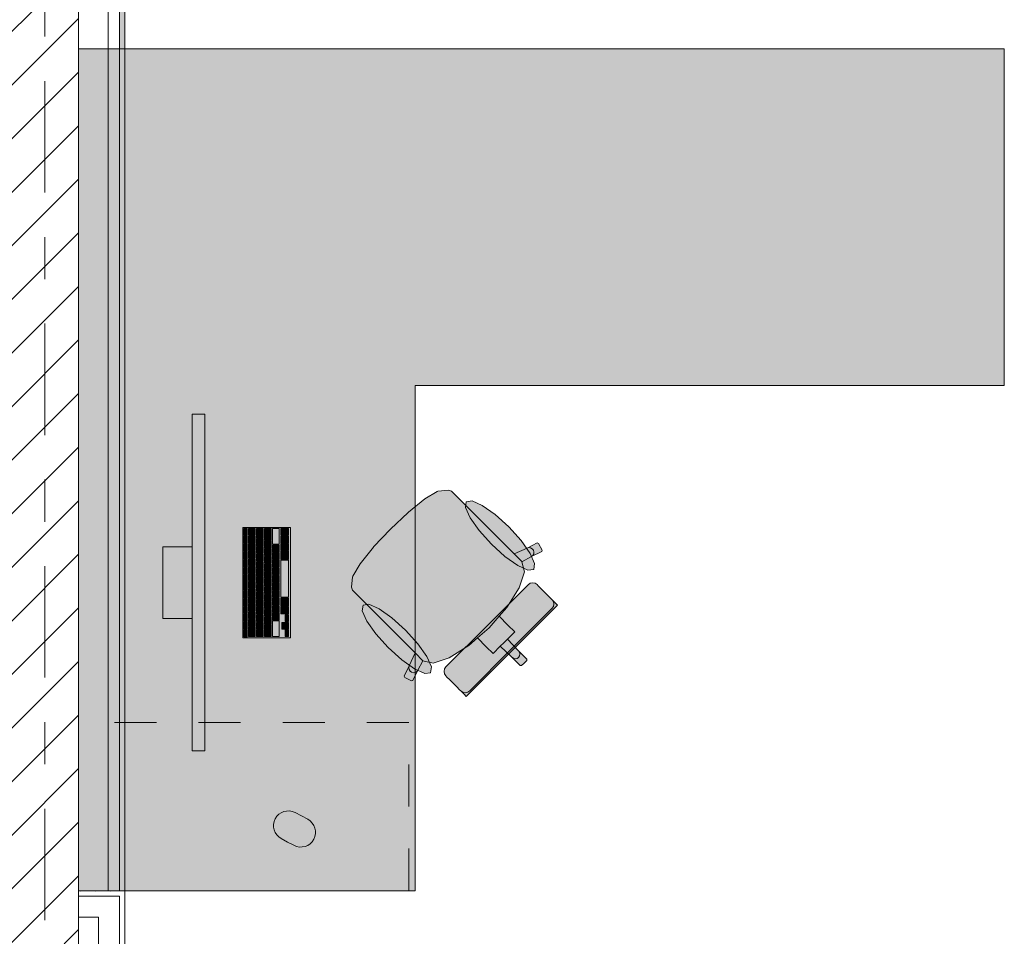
# Model space of a CAD drawing. Header units: metres. Extents: x -3.6 to 85.2, y -11 to 16.8.
# Tile 165 of 256: x 18.5 to 20.8, y 0.9 to 3.1. Entities that reach past the tile are written whole.
import ezdxf

# ---------------------------------------------------------------- set-up
doc = ezdxf.new("R2010")
doc.units = ezdxf.units.M
doc.header["$MEASUREMENT"] = 0
for name, pattern in [('Strichlinie doppelt', [0.546806, 0.264583, -0.105833, 0.070556, -0.105833]), ('Strichlinie eng', [0.115, 0.075, -0.04]), ('Wipeout_Contour', [1, 0, -1])]:
    doc.linetypes.add(name, pattern=pattern)
for name, color, linetype in [('451 - Universal.Achsen Raster', 7, 'Continuous'), ('605 - Struktur.Wand Innen', 7, 'Continuous'), ('701 - Einrichtung.Möbel', 7, 'Continuous'), ('Neubau_606 - Struktur.Wand Innen Ausbau', 7, 'Continuous'), ('Neubau_653 - Abdeckung.TB Verkofferung', 7, 'Continuous')]:
    doc.layers.add(name, color=color, linetype=linetype)
pattern_1 = [(45, (0, 0), (-0.01767767, 0.01767767), [0, -0.025])]

msp = doc.modelspace()

# ---------------------------------------------------------------- hatches: boundary and pattern name
at = {"layer": '701 - Einrichtung.Möbel', "linetype": 'Continuous', "lineweight": 0, "true_color": 0x3a3a3a}
for points in [[(18.61, 3.01), (18.61, 1.01), (19.41, 1.01), (19.41, 2.21), (20.81, 2.21), (20.81, 3.01)], [(18.9099, 2.1421), (18.8799, 2.1421), (18.8799, 1.3421), (18.9099, 1.3421)], [(19.5323, 1.923), (19.5128, 1.9425), (19.4961, 1.9592), (19.4891, 1.9615), (19.4639, 1.9592), (19.4624, 1.9586), (19.433, 1.9407), (19.3939, 1.9093), (19.3933, 1.9088), (19.3509, 1.8691), (19.6691, 1.5509), (19.6753, 1.5571), (19.6752, 1.5602), (19.6553, 1.5801), (19.6294, 1.608), (19.6465, 1.6251), (19.6304, 1.6412), (19.6095, 1.6621), (19.6274, 1.6826), (19.657, 1.7294), (19.6697, 1.7677), (19.6636, 1.7916), (19.6863, 1.8039), (19.7107, 1.8159), (19.7116, 1.8189), (19.7031, 1.835), (19.7001, 1.8361), (19.6758, 1.824), (19.6451, 1.8102)], [(19.6322, 1.8744), (19.5999, 1.9036), (19.5694, 1.9251), (19.5452, 1.9359), (19.5312, 1.9341), (19.5294, 1.9201), (19.5402, 1.8959), (19.5617, 1.8654), (19.5909, 1.8331), (19.6233, 1.8039), (19.6538, 1.7823), (19.6779, 1.7716), (19.692, 1.7733), (19.6937, 1.7874), (19.683, 1.8115), (19.6614, 1.842)], [(19.1139, 1.8731), (18.9999, 1.8731), (18.9999, 1.6111), (19.1139, 1.6111)], [(19.0109, 1.8621), (19.0109, 1.8704), (19.0107, 1.8706), (19.0031, 1.8706), (19.0029, 1.8704), (19.0029, 1.8538), (19.0031, 1.8536), (19.0107, 1.8536), (19.0109, 1.8538)], [(19.0109, 1.8436), (19.0109, 1.8519), (19.0107, 1.8521), (19.0031, 1.8521), (19.0029, 1.8519), (19.0029, 1.8353), (19.0031, 1.8351), (19.0107, 1.8351), (19.0109, 1.8353)], [(19.0299, 1.8626), (19.0299, 1.8704), (19.0297, 1.8706), (19.0141, 1.8706), (19.0139, 1.8704), (19.0139, 1.8548), (19.0141, 1.8546), (19.0297, 1.8546), (19.0299, 1.8548)], [(19.0299, 1.8446), (19.0299, 1.8524), (19.0297, 1.8526), (19.0141, 1.8526), (19.0139, 1.8524), (19.0139, 1.8368), (19.0141, 1.8366), (19.0297, 1.8366), (19.0299, 1.8368)], [(19.0489, 1.8591), (19.0489, 1.8704), (19.0487, 1.8706), (19.0331, 1.8706), (19.0329, 1.8704), (19.0329, 1.8478), (19.0331, 1.8476), (19.0487, 1.8476), (19.0489, 1.8478)], [(19.0679, 1.8564), (19.0679, 1.8704), (19.0677, 1.8706), (19.0521, 1.8706), (19.0519, 1.8704), (19.0519, 1.8423), (19.0521, 1.8421), (19.0677, 1.8421), (19.0679, 1.8423)], [(19.0869, 1.8519), (19.0869, 1.8704), (19.0867, 1.8706), (19.0711, 1.8706), (19.0709, 1.8704), (19.0709, 1.8333), (19.0711, 1.8331), (19.0867, 1.8331), (19.0869, 1.8333)], [(19.1089, 1.8626), (19.1089, 1.8704), (19.1087, 1.8706), (19.0911, 1.8706), (19.0909, 1.8704), (19.0909, 1.8548), (19.0911, 1.8546), (19.1087, 1.8546), (19.1089, 1.8548)], [(19.1089, 1.8446), (19.1089, 1.8524), (19.1087, 1.8526), (19.0911, 1.8526), (19.0909, 1.8524), (19.0909, 1.8368), (19.0911, 1.8366), (19.1087, 1.8366), (19.1089, 1.8368)], [(19.297, 1.6877), (19.4097, 1.5749), (19.3959, 1.5442), (19.3839, 1.5199), (19.3849, 1.5168), (19.401, 1.5084), (19.404, 1.5093), (19.4161, 1.5336), (19.4284, 1.5564), (19.4523, 1.5503), (19.4906, 1.5629), (19.5374, 1.5925), (19.5579, 1.6105), (19.5787, 1.5896), (19.5949, 1.5735), (19.612, 1.5906), (19.6398, 1.5646), (19.6597, 1.5447), (19.6629, 1.5447), (19.6691, 1.5509), (19.3509, 1.8691), (19.3111, 1.8267), (19.3107, 1.8261), (19.2792, 1.7869), (19.2614, 1.7576), (19.2608, 1.756), (19.2584, 1.7309), (19.2608, 1.7239), (19.2775, 1.7071)], [(18.8799, 1.6571), (18.8799, 1.8271), (18.8099, 1.8271), (18.8099, 1.6571)], [(19.0109, 1.8251), (19.0109, 1.8334), (19.0107, 1.8336), (19.0031, 1.8336), (19.0029, 1.8334), (19.0029, 1.8168), (19.0031, 1.8166), (19.0107, 1.8166), (19.0109, 1.8168)], [(19.0299, 1.8266), (19.0299, 1.8344), (19.0297, 1.8346), (19.0141, 1.8346), (19.0139, 1.8344), (19.0139, 1.8188), (19.0141, 1.8186), (19.0297, 1.8186), (19.0299, 1.8188)], [(19.0489, 1.8376), (19.0489, 1.8454), (19.0487, 1.8456), (19.0331, 1.8456), (19.0329, 1.8454), (19.0329, 1.8298), (19.0331, 1.8296), (19.0487, 1.8296), (19.0489, 1.8298)], [(19.0489, 1.8196), (19.0489, 1.8274), (19.0487, 1.8276), (19.0331, 1.8276), (19.0329, 1.8274), (19.0329, 1.8118), (19.0331, 1.8116), (19.0487, 1.8116), (19.0489, 1.8118)], [(19.0679, 1.8321), (19.0679, 1.8399), (19.0677, 1.8401), (19.0521, 1.8401), (19.0519, 1.8399), (19.0519, 1.8243), (19.0521, 1.8241), (19.0677, 1.8241), (19.0679, 1.8243)], [(19.0869, 1.8231), (19.0869, 1.8309), (19.0867, 1.8311), (19.0711, 1.8311), (19.0709, 1.8309), (19.0709, 1.8153), (19.0711, 1.8151), (19.0867, 1.8151), (19.0869, 1.8153)], [(19.1089, 1.8266), (19.1089, 1.8344), (19.1087, 1.8346), (19.0911, 1.8346), (19.0909, 1.8344), (19.0909, 1.8188), (19.0911, 1.8186), (19.1087, 1.8186), (19.1089, 1.8188)], [(19.0109, 1.8066), (19.0109, 1.8149), (19.0107, 1.8151), (19.0031, 1.8151), (19.0029, 1.8149), (19.0029, 1.7983), (19.0031, 1.7981), (19.0107, 1.7981), (19.0109, 1.7983)], [(19.0299, 1.8086), (19.0299, 1.8164), (19.0297, 1.8166), (19.0141, 1.8166), (19.0139, 1.8164), (19.0139, 1.8008), (19.0141, 1.8006), (19.0297, 1.8006), (19.0299, 1.8008)], [(19.0489, 1.8016), (19.0489, 1.8094), (19.0487, 1.8096), (19.0331, 1.8096), (19.0329, 1.8094), (19.0329, 1.7938), (19.0331, 1.7936), (19.0487, 1.7936), (19.0489, 1.7938)], [(19.0679, 1.8141), (19.0679, 1.8219), (19.0677, 1.8221), (19.0521, 1.8221), (19.0519, 1.8219), (19.0519, 1.8063), (19.0521, 1.8061), (19.0677, 1.8061), (19.0679, 1.8063)], [(19.0679, 1.7961), (19.0679, 1.8039), (19.0677, 1.8041), (19.0521, 1.8041), (19.0519, 1.8039), (19.0519, 1.7883), (19.0521, 1.7881), (19.0677, 1.7881), (19.0679, 1.7883)], [(19.0869, 1.8051), (19.0869, 1.8129), (19.0867, 1.8131), (19.0711, 1.8131), (19.0709, 1.8129), (19.0709, 1.7973), (19.0711, 1.7971), (19.0867, 1.7971), (19.0869, 1.7973)], [(19.1089, 1.8069), (19.1089, 1.8164), (19.1087, 1.8166), (19.0911, 1.8166), (19.0909, 1.8164), (19.0909, 1.7973), (19.0911, 1.7971), (19.1087, 1.7971), (19.1089, 1.7973)], [(19.0109, 1.7881), (19.0109, 1.7964), (19.0107, 1.7966), (19.0031, 1.7966), (19.0029, 1.7964), (19.0029, 1.7798), (19.0031, 1.7796), (19.0107, 1.7796), (19.0109, 1.7798)], [(19.0299, 1.7906), (19.0299, 1.7984), (19.0297, 1.7986), (19.0141, 1.7986), (19.0139, 1.7984), (19.0139, 1.7828), (19.0141, 1.7826), (19.0297, 1.7826), (19.0299, 1.7828)], [(19.0299, 1.7726), (19.0299, 1.7804), (19.0297, 1.7806), (19.0141, 1.7806), (19.0139, 1.7804), (19.0139, 1.7648), (19.0141, 1.7646), (19.0297, 1.7646), (19.0299, 1.7648)], [(19.0489, 1.7836), (19.0489, 1.7914), (19.0487, 1.7916), (19.0331, 1.7916), (19.0329, 1.7914), (19.0329, 1.7758), (19.0331, 1.7756), (19.0487, 1.7756), (19.0489, 1.7758)], [(19.0679, 1.7781), (19.0679, 1.7859), (19.0677, 1.7861), (19.0521, 1.7861), (19.0519, 1.7859), (19.0519, 1.7703), (19.0521, 1.7701), (19.0677, 1.7701), (19.0679, 1.7703)], [(19.0869, 1.7871), (19.0869, 1.7949), (19.0867, 1.7951), (19.0711, 1.7951), (19.0709, 1.7949), (19.0709, 1.7793), (19.0711, 1.7791), (19.0867, 1.7791), (19.0869, 1.7793)], [(19.1089, 1.7511), (19.1089, 1.7949), (19.1087, 1.7951), (19.0911, 1.7951), (19.0909, 1.7949), (19.0909, 1.7073), (19.0911, 1.7071), (19.1087, 1.7071), (19.1089, 1.7073)], [(19.0109, 1.7696), (19.0109, 1.7779), (19.0107, 1.7781), (19.0031, 1.7781), (19.0029, 1.7779), (19.0029, 1.7613), (19.0031, 1.7611), (19.0107, 1.7611), (19.0109, 1.7613)], [(19.0109, 1.7511), (19.0109, 1.7594), (19.0107, 1.7596), (19.0031, 1.7596), (19.0029, 1.7594), (19.0029, 1.7428), (19.0031, 1.7426), (19.0107, 1.7426), (19.0109, 1.7428)], [(19.0299, 1.7546), (19.0299, 1.7624), (19.0297, 1.7626), (19.0141, 1.7626), (19.0139, 1.7624), (19.0139, 1.7468), (19.0141, 1.7466), (19.0297, 1.7466), (19.0299, 1.7468)], [(19.0489, 1.7656), (19.0489, 1.7734), (19.0487, 1.7736), (19.0331, 1.7736), (19.0329, 1.7734), (19.0329, 1.7578), (19.0331, 1.7576), (19.0487, 1.7576), (19.0489, 1.7578)], [(19.0489, 1.7476), (19.0489, 1.7554), (19.0487, 1.7556), (19.0331, 1.7556), (19.0329, 1.7554), (19.0329, 1.7398), (19.0331, 1.7396), (19.0487, 1.7396), (19.0489, 1.7398)], [(19.0679, 1.7601), (19.0679, 1.7679), (19.0677, 1.7681), (19.0521, 1.7681), (19.0519, 1.7679), (19.0519, 1.7523), (19.0521, 1.7521), (19.0677, 1.7521), (19.0679, 1.7523)], [(19.0869, 1.7691), (19.0869, 1.7769), (19.0867, 1.7771), (19.0711, 1.7771), (19.0709, 1.7769), (19.0709, 1.7613), (19.0711, 1.7611), (19.0867, 1.7611), (19.0869, 1.7613)], [(19.0869, 1.7511), (19.0869, 1.7589), (19.0867, 1.7591), (19.0711, 1.7591), (19.0709, 1.7589), (19.0709, 1.7433), (19.0711, 1.7431), (19.0867, 1.7431), (19.0869, 1.7433)], [(19.0109, 1.7326), (19.0109, 1.7409), (19.0107, 1.7411), (19.0031, 1.7411), (19.0029, 1.7409), (19.0029, 1.7243), (19.0031, 1.7241), (19.0107, 1.7241), (19.0109, 1.7243)], [(19.0299, 1.7366), (19.0299, 1.7444), (19.0297, 1.7446), (19.0141, 1.7446), (19.0139, 1.7444), (19.0139, 1.7288), (19.0141, 1.7286), (19.0297, 1.7286), (19.0299, 1.7288)], [(19.0489, 1.7296), (19.0489, 1.7374), (19.0487, 1.7376), (19.0331, 1.7376), (19.0329, 1.7374), (19.0329, 1.7218), (19.0331, 1.7216), (19.0487, 1.7216), (19.0489, 1.7218)], [(19.0679, 1.7421), (19.0679, 1.7499), (19.0677, 1.7501), (19.0521, 1.7501), (19.0519, 1.7499), (19.0519, 1.7343), (19.0521, 1.7341), (19.0677, 1.7341), (19.0679, 1.7343)], [(19.0679, 1.7241), (19.0679, 1.7319), (19.0677, 1.7321), (19.0521, 1.7321), (19.0519, 1.7319), (19.0519, 1.7163), (19.0521, 1.7161), (19.0677, 1.7161), (19.0679, 1.7163)], [(19.0869, 1.7331), (19.0869, 1.7409), (19.0867, 1.7411), (19.0711, 1.7411), (19.0709, 1.7409), (19.0709, 1.7253), (19.0711, 1.7251), (19.0867, 1.7251), (19.0869, 1.7253)], [(19.6782, 1.737), (19.5806, 1.6394), (19.6397, 1.5802), (19.7482, 1.6887), (19.7429, 1.694), (19.7405, 1.6964), (19.735, 1.7019), (19.7325, 1.7043), (19.7254, 1.7115), (19.708, 1.7289), (19.7022, 1.7346), (19.6998, 1.7371), (19.6949, 1.7404), (19.689, 1.7415), (19.6832, 1.7403)], [(19.0109, 1.7141), (19.0109, 1.7224), (19.0107, 1.7226), (19.0031, 1.7226), (19.0029, 1.7224), (19.0029, 1.7058), (19.0031, 1.7056), (19.0107, 1.7056), (19.0109, 1.7058)], [(19.0299, 1.7186), (19.0299, 1.7264), (19.0297, 1.7266), (19.0141, 1.7266), (19.0139, 1.7264), (19.0139, 1.7108), (19.0141, 1.7106), (19.0297, 1.7106), (19.0299, 1.7108)], [(19.0299, 1.7006), (19.0299, 1.7084), (19.0297, 1.7086), (19.0141, 1.7086), (19.0139, 1.7084), (19.0139, 1.6928), (19.0141, 1.6926), (19.0297, 1.6926), (19.0299, 1.6928)], [(19.0489, 1.7116), (19.0489, 1.7194), (19.0487, 1.7196), (19.0331, 1.7196), (19.0329, 1.7194), (19.0329, 1.7038), (19.0331, 1.7036), (19.0487, 1.7036), (19.0489, 1.7038)], [(19.0679, 1.7061), (19.0679, 1.7139), (19.0677, 1.7141), (19.0521, 1.7141), (19.0519, 1.7139), (19.0519, 1.6983), (19.0521, 1.6981), (19.0677, 1.6981), (19.0679, 1.6983)], [(19.0869, 1.7151), (19.0869, 1.7229), (19.0867, 1.7231), (19.0711, 1.7231), (19.0709, 1.7229), (19.0709, 1.7073), (19.0711, 1.7071), (19.0867, 1.7071), (19.0869, 1.7073)], [(19.0109, 1.6956), (19.0109, 1.7039), (19.0107, 1.7041), (19.0031, 1.7041), (19.0029, 1.7039), (19.0029, 1.6873), (19.0031, 1.6871), (19.0107, 1.6871), (19.0109, 1.6873)], [(19.0109, 1.6771), (19.0109, 1.6854), (19.0107, 1.6856), (19.0031, 1.6856), (19.0029, 1.6854), (19.0029, 1.6688), (19.0031, 1.6686), (19.0107, 1.6686), (19.0109, 1.6688)], [(19.0299, 1.6826), (19.0299, 1.6904), (19.0297, 1.6906), (19.0141, 1.6906), (19.0139, 1.6904), (19.0139, 1.6748), (19.0141, 1.6746), (19.0297, 1.6746), (19.0299, 1.6748)], [(19.0489, 1.6936), (19.0489, 1.7014), (19.0487, 1.7016), (19.0331, 1.7016), (19.0329, 1.7014), (19.0329, 1.6858), (19.0331, 1.6856), (19.0487, 1.6856), (19.0489, 1.6858)], [(19.0679, 1.6881), (19.0679, 1.6959), (19.0677, 1.6961), (19.0521, 1.6961), (19.0519, 1.6959), (19.0519, 1.6803), (19.0521, 1.6801), (19.0677, 1.6801), (19.0679, 1.6803)], [(19.0869, 1.6971), (19.0869, 1.7049), (19.0867, 1.7051), (19.0711, 1.7051), (19.0709, 1.7049), (19.0709, 1.6893), (19.0711, 1.6891), (19.0867, 1.6891), (19.0869, 1.6893)], [(19.0869, 1.6791), (19.0869, 1.6869), (19.0867, 1.6871), (19.0711, 1.6871), (19.0709, 1.6869), (19.0709, 1.6713), (19.0711, 1.6711), (19.0867, 1.6711), (19.0869, 1.6713)], [(19.1089, 1.6954), (19.1089, 1.7049), (19.1087, 1.7051), (19.0911, 1.7051), (19.0909, 1.7049), (19.0909, 1.6858), (19.0911, 1.6856), (19.1087, 1.6856), (19.1089, 1.6858)], [(19.3456, 1.5877), (19.3779, 1.5585), (19.4085, 1.537), (19.4326, 1.5262), (19.4466, 1.528), (19.4484, 1.542), (19.4377, 1.5662), (19.4161, 1.5967), (19.3869, 1.629), (19.3546, 1.6582), (19.324, 1.6798), (19.2999, 1.6905), (19.2859, 1.6887), (19.2841, 1.6747), (19.2948, 1.6506), (19.3164, 1.6201)], [(19.0109, 1.6586), (19.0109, 1.6669), (19.0107, 1.6671), (19.0031, 1.6671), (19.0029, 1.6669), (19.0029, 1.6503), (19.0031, 1.6501), (19.0107, 1.6501), (19.0109, 1.6503)], [(19.0299, 1.6646), (19.0299, 1.6724), (19.0297, 1.6726), (19.0141, 1.6726), (19.0139, 1.6724), (19.0139, 1.6568), (19.0141, 1.6566), (19.0297, 1.6566), (19.0299, 1.6568)], [(19.0489, 1.6756), (19.0489, 1.6834), (19.0487, 1.6836), (19.0331, 1.6836), (19.0329, 1.6834), (19.0329, 1.6678), (19.0331, 1.6676), (19.0487, 1.6676), (19.0489, 1.6678)], [(19.0489, 1.6576), (19.0489, 1.6654), (19.0487, 1.6656), (19.0331, 1.6656), (19.0329, 1.6654), (19.0329, 1.6498), (19.0331, 1.6496), (19.0487, 1.6496), (19.0489, 1.6498)], [(19.0679, 1.6701), (19.0679, 1.6779), (19.0677, 1.6781), (19.0521, 1.6781), (19.0519, 1.6779), (19.0519, 1.6623), (19.0521, 1.6621), (19.0677, 1.6621), (19.0679, 1.6623)], [(19.0869, 1.6611), (19.0869, 1.6689), (19.0867, 1.6691), (19.0711, 1.6691), (19.0709, 1.6689), (19.0709, 1.6533), (19.0711, 1.6531), (19.0867, 1.6531), (19.0869, 1.6533)], [(19.1089, 1.6756), (19.1089, 1.6834), (19.1087, 1.6836), (19.0911, 1.6836), (19.0909, 1.6834), (19.0909, 1.6678), (19.0911, 1.6676), (19.1087, 1.6676), (19.1089, 1.6678)], [(19.1089, 1.6576), (19.1089, 1.6654), (19.1087, 1.6656), (19.1011, 1.6656), (19.1009, 1.6654), (19.1009, 1.6498), (19.1011, 1.6496), (19.1087, 1.6496), (19.1089, 1.6498)], [(19.0109, 1.6401), (19.0109, 1.6484), (19.0107, 1.6486), (19.0031, 1.6486), (19.0029, 1.6484), (19.0029, 1.6318), (19.0031, 1.6316), (19.0107, 1.6316), (19.0109, 1.6318)], [(19.0299, 1.6466), (19.0299, 1.6544), (19.0297, 1.6546), (19.0141, 1.6546), (19.0139, 1.6544), (19.0139, 1.6388), (19.0141, 1.6386), (19.0297, 1.6386), (19.0299, 1.6388)], [(19.0489, 1.6396), (19.0489, 1.6474), (19.0487, 1.6476), (19.0331, 1.6476), (19.0329, 1.6474), (19.0329, 1.6318), (19.0331, 1.6316), (19.0487, 1.6316), (19.0489, 1.6318)], [(19.0679, 1.6521), (19.0679, 1.6599), (19.0677, 1.6601), (19.0521, 1.6601), (19.0519, 1.6599), (19.0519, 1.6443), (19.0521, 1.6441), (19.0677, 1.6441), (19.0679, 1.6443)], [(19.0679, 1.6279), (19.0679, 1.6419), (19.0677, 1.6421), (19.0521, 1.6421), (19.0519, 1.6419), (19.0519, 1.6138), (19.0521, 1.6136), (19.0677, 1.6136), (19.0679, 1.6138)], [(19.0869, 1.6324), (19.0869, 1.6509), (19.0867, 1.6511), (19.0711, 1.6511), (19.0709, 1.6509), (19.0709, 1.6138), (19.0711, 1.6136), (19.0867, 1.6136), (19.0869, 1.6138)], [(19.1009, 1.6396), (19.1009, 1.6474), (19.1007, 1.6476), (19.0931, 1.6476), (19.0929, 1.6474), (19.0929, 1.6318), (19.0931, 1.6316), (19.1007, 1.6316), (19.1009, 1.6318)], [(19.1089, 1.6396), (19.1089, 1.6474), (19.1087, 1.6476), (19.1011, 1.6476), (19.1009, 1.6474), (19.1009, 1.6318), (19.1011, 1.6316), (19.1087, 1.6316), (19.1089, 1.6318)], [(19.483, 1.5418), (19.4796, 1.5368), (19.4785, 1.5309), (19.4796, 1.5251), (19.4829, 1.5202), (19.4853, 1.5177), (19.4911, 1.5119), (19.5085, 1.4946), (19.5156, 1.4874), (19.5181, 1.485), (19.5236, 1.4794), (19.526, 1.477), (19.5313, 1.4718), (19.6397, 1.5802), (19.5806, 1.6394)], [(19.0109, 1.6216), (19.0109, 1.6299), (19.0107, 1.6301), (19.0031, 1.6301), (19.0029, 1.6299), (19.0029, 1.6133), (19.0031, 1.6131), (19.0107, 1.6131), (19.0109, 1.6133)], [(19.0299, 1.6251), (19.0299, 1.6364), (19.0297, 1.6366), (19.0141, 1.6366), (19.0139, 1.6364), (19.0139, 1.6138), (19.0141, 1.6136), (19.0297, 1.6136), (19.0299, 1.6138)], [(19.0489, 1.6216), (19.0489, 1.6294), (19.0487, 1.6296), (19.0331, 1.6296), (19.0329, 1.6294), (19.0329, 1.6138), (19.0331, 1.6136), (19.0487, 1.6136), (19.0489, 1.6138)], [(19.1089, 1.6216), (19.1089, 1.6294), (19.1087, 1.6296), (19.1011, 1.6296), (19.1009, 1.6294), (19.1009, 1.6138), (19.1011, 1.6136), (19.1087, 1.6136), (19.1089, 1.6138)], [(19.1066, 1.1258), (19.1216, 1.1179, 1), (19.1545, 1.1797), (19.1244, 1.1956, 0.994302), (19.0916, 1.1338)]]:
    msp.add_hatch(color=250, dxfattribs=at).paths.add_polyline_path(points)
at = {"layer": 'Neubau_606 - Struktur.Wand Innen Ausbau', "linetype": 'Continuous', "lineweight": 0, "true_color": 0x000000}
h = msp.add_hatch(dxfattribs=at)
h.set_pattern_fill('Gips_0001', color=18, style=0, pattern_type=2)
h.set_pattern_definition(pattern_1)
h.paths.add_polyline_path([(18.7075, 0.9975), (18.72, 1.01), (18.7075, 1.01)])
h = msp.add_hatch(dxfattribs=at)
h.set_pattern_fill('Gips_0001', color=18, style=0, pattern_type=2)
h.set_pattern_definition(pattern_1)
h.paths.add_polyline_path([(18.7075, 0.9975), (18.72, 0.9975), (18.72, 1.01)])
h = msp.add_hatch(dxfattribs=at)
h.set_pattern_fill('Gips_0001', color=18, style=0, pattern_type=2)
h.set_pattern_definition(pattern_1)
h.paths.add_polyline_path([(18.7075, 0.9975), (18.7075, 0.255), (18.72, 0.255), (18.72, 0.9975)])
at = {"layer": 'Neubau_653 - Abdeckung.TB Verkofferung', "linetype": 'Continuous', "lineweight": 0, "true_color": 0x000000}
h = msp.add_hatch(dxfattribs=at)
h.set_pattern_fill('Gips_0001', color=18, style=0, pattern_type=2)
h.set_pattern_definition(pattern_1)
h.paths.add_polyline_path([(18.72, 1.01), (18.72, 5.0505), (18.7075, 5.0505), (18.7075, 1.01)])

# ---------------------------------------------------------------- linework, layer by layer
at = {"layer": '701 - Einrichtung.Möbel', "color": 7, "linetype": 'Continuous', "lineweight": 5, "true_color": 0xebebeb}
for p, q in [((19.433, 1.9407), (19.4624, 1.9586)), ((19.4624, 1.9586), (19.4639, 1.9592)), ((19.4639, 1.9592), (19.4891, 1.9615)), ((19.4891, 1.9615), (19.4961, 1.9592)), ((19.4961, 1.9592), (19.5128, 1.9425)), ((19.5128, 1.9425), (19.5323, 1.923)), ((19.3939, 1.9093), (19.433, 1.9407)), ((19.5323, 1.923), (19.6451, 1.8102)), ((19.3509, 1.8691), (19.3933, 1.9088)), ((19.3933, 1.9088), (19.3939, 1.9093)), ((19.3509, 1.8691), (19.3111, 1.8267)), ((19.3107, 1.8261), (19.2792, 1.7869)), ((19.3111, 1.8267), (19.3107, 1.8261)), ((19.6758, 1.824), (19.7001, 1.8361)), ((19.7001, 1.8361), (19.7031, 1.835)), ((19.7031, 1.835), (19.7116, 1.8189)), ((19.6451, 1.8102), (19.6758, 1.824)), ((19.6635, 1.7918), (19.6451, 1.8102)), ((19.6863, 1.8039), (19.6636, 1.7916)), ((19.6758, 1.824), (19.68, 1.8251)), ((19.68, 1.8251), (19.6843, 1.8245)), ((19.6843, 1.8245), (19.6882, 1.8223)), ((19.7107, 1.8159), (19.6863, 1.8039)), ((19.6897, 1.8065), (19.6863, 1.8039)), ((19.6882, 1.8223), (19.6909, 1.8189)), ((19.6918, 1.8103), (19.6897, 1.8065)), ((19.6909, 1.8189), (19.6922, 1.8146)), ((19.6922, 1.8146), (19.6918, 1.8103)), ((19.7116, 1.8189), (19.7107, 1.8159)), ((19.2792, 1.7869), (19.2614, 1.7576)), ((19.6635, 1.7918), (19.6636, 1.7916)), ((19.6636, 1.7916), (19.6697, 1.7677)), ((19.2608, 1.756), (19.2584, 1.7309)), ((19.2614, 1.7576), (19.2608, 1.756)), ((19.6697, 1.7677), (19.657, 1.7294)), ((19.5806, 1.6394), (19.6782, 1.737)), ((19.6782, 1.737), (19.6832, 1.7403)), ((19.6832, 1.7403), (19.689, 1.7415)), ((19.689, 1.7415), (19.6949, 1.7404)), ((19.6949, 1.7404), (19.6998, 1.7371)), ((19.6998, 1.7371), (19.7022, 1.7346)), ((19.7022, 1.7346), (19.708, 1.7289)), ((19.2584, 1.7309), (19.2608, 1.7239)), ((19.2608, 1.7239), (19.2775, 1.7071)), ((19.657, 1.7294), (19.6274, 1.6826)), ((19.708, 1.7289), (19.7254, 1.7115)), ((19.7254, 1.7115), (19.7325, 1.7043)), ((19.2775, 1.7071), (19.297, 1.6877)), ((19.297, 1.6877), (19.4097, 1.5749)), ((19.7482, 1.6887), (19.6397, 1.5802)), ((19.7325, 1.7043), (19.735, 1.7019)), ((19.7349, 1.6803), (19.7383, 1.6852)), ((19.7383, 1.6969), (19.735, 1.7019)), ((19.735, 1.7019), (19.7405, 1.6964)), ((19.7394, 1.6911), (19.7383, 1.6969)), ((19.7383, 1.6852), (19.7394, 1.6911)), ((19.7405, 1.6964), (19.7429, 1.694)), ((19.7429, 1.694), (19.7482, 1.6887)), ((19.6095, 1.6621), (19.5854, 1.6346)), ((19.6274, 1.6826), (19.6095, 1.6621)), ((19.6095, 1.6621), (19.6304, 1.6412)), ((19.6373, 1.5827), (19.7349, 1.6803)), ((19.5806, 1.6394), (19.483, 1.5418)), ((19.6304, 1.6412), (19.6465, 1.6251)), ((19.5579, 1.6105), (19.5854, 1.6346)), ((19.6465, 1.6251), (19.6294, 1.608)), ((19.4906, 1.5629), (19.5374, 1.5925)), ((19.5374, 1.5925), (19.5579, 1.6105)), ((19.5579, 1.6105), (19.5787, 1.5896)), ((19.612, 1.5906), (19.6207, 1.5993)), ((19.6294, 1.608), (19.6207, 1.5993)), ((19.6294, 1.608), (19.6553, 1.5801)), ((19.4097, 1.5749), (19.3959, 1.5442)), ((19.4282, 1.5564), (19.4097, 1.5749)), ((19.5313, 1.4718), (19.6397, 1.5802)), ((19.6373, 1.5827), (19.5397, 1.4851)), ((19.5787, 1.5896), (19.5949, 1.5735)), ((19.5949, 1.5735), (19.612, 1.5906)), ((19.612, 1.5906), (19.6398, 1.5646)), ((19.6553, 1.5801), (19.6578, 1.5765)), ((19.6553, 1.5801), (19.6752, 1.5602)), ((19.658, 1.5679), (19.6556, 1.5643)), ((19.6578, 1.5765), (19.6588, 1.5722)), ((19.6588, 1.5722), (19.658, 1.5679)), ((19.4161, 1.5336), (19.4284, 1.5564)), ((19.4282, 1.5564), (19.4284, 1.5564)), ((19.4284, 1.5564), (19.4523, 1.5503)), ((19.4523, 1.5503), (19.4906, 1.5629)), ((19.6398, 1.5646), (19.6435, 1.5622)), ((19.6398, 1.5646), (19.6597, 1.5447)), ((19.6435, 1.5622), (19.6478, 1.5612)), ((19.6478, 1.5612), (19.6521, 1.562)), ((19.6521, 1.562), (19.6556, 1.5643)), ((19.6597, 1.5447), (19.6629, 1.5447)), ((19.6629, 1.5447), (19.6691, 1.5509)), ((19.6753, 1.5571), (19.6691, 1.5509)), ((19.6752, 1.5602), (19.6753, 1.5571)), ((19.3959, 1.5442), (19.3839, 1.5199)), ((19.3959, 1.5442), (19.3948, 1.54)), ((19.3948, 1.54), (19.3954, 1.5357)), ((19.3954, 1.5357), (19.3976, 1.5318)), ((19.3976, 1.5318), (19.4011, 1.5291)), ((19.4011, 1.5291), (19.4053, 1.5278)), ((19.404, 1.5093), (19.4161, 1.5336)), ((19.4053, 1.5278), (19.4097, 1.5282)), ((19.4097, 1.5282), (19.4134, 1.5303)), ((19.4134, 1.5303), (19.4161, 1.5336)), ((19.4796, 1.5368), (19.4785, 1.5309)), ((19.4785, 1.5309), (19.4796, 1.5251)), ((19.483, 1.5418), (19.4796, 1.5368)), ((19.4796, 1.5251), (19.4829, 1.5202)), ((19.3839, 1.5199), (19.3849, 1.5168)), ((19.3849, 1.5168), (19.401, 1.5084)), ((19.401, 1.5084), (19.404, 1.5093)), ((19.4829, 1.5202), (19.4853, 1.5177)), ((19.4853, 1.5177), (19.4911, 1.5119)), ((19.4911, 1.5119), (19.5085, 1.4946)), ((19.5085, 1.4946), (19.5156, 1.4874)), ((19.5156, 1.4874), (19.5181, 1.485)), ((19.5181, 1.485), (19.5236, 1.4794)), ((19.523, 1.4817), (19.5181, 1.4849)), ((19.5289, 1.4805), (19.523, 1.4817)), ((19.5236, 1.4794), (19.526, 1.477)), ((19.526, 1.477), (19.5313, 1.4718)), ((19.5347, 1.4817), (19.5289, 1.4805)), ((19.5397, 1.4851), (19.5347, 1.4817))]:
    msp.add_line(p, q, dxfattribs=at)
at = {"layer": '701 - Einrichtung.Möbel', "color": 7, "linetype": 'Strichlinie eng', "lineweight": 5, "true_color": 0xebebeb}
for p, q in [((19.395, 1.41), (18.61, 1.41)), ((19.395, 1.01), (19.395, 1.41))]:
    msp.add_line(p, q, dxfattribs=at)
at = {"layer": '701 - Einrichtung.Möbel', "color": 7, "linetype": 'Continuous', "lineweight": 5, "true_color": 0xebebeb, "flags": 128}
for points in [[(18.61, 3.01), (18.61, 1.01), (19.41, 1.01), (19.41, 2.21), (20.81, 2.21), (20.81, 3.01)], [(18.9099, 2.1421), (18.9099, 1.3421), (18.8799, 1.3421), (18.8799, 2.1421)], [(19.6322, 1.8744), (19.6614, 1.842), (19.683, 1.8115), (19.6937, 1.7874), (19.692, 1.7733), (19.6779, 1.7716), (19.6538, 1.7823), (19.6233, 1.8039), (19.5909, 1.8331), (19.5617, 1.8654), (19.5402, 1.8959), (19.5294, 1.9201), (19.5312, 1.9341), (19.5452, 1.9359), (19.5694, 1.9251), (19.5999, 1.9036)], [(19.1139, 1.8731), (19.1139, 1.6111), (18.9999, 1.6111), (18.9999, 1.8731)], [(19.0109, 1.8621), (19.0109, 1.8538), (19.0107, 1.8536), (19.0031, 1.8536), (19.0029, 1.8538), (19.0029, 1.8704), (19.0031, 1.8706), (19.0107, 1.8706), (19.0109, 1.8704)], [(19.0109, 1.8436), (19.0109, 1.8353), (19.0107, 1.8351), (19.0031, 1.8351), (19.0029, 1.8353), (19.0029, 1.8519), (19.0031, 1.8521), (19.0107, 1.8521), (19.0109, 1.8519)], [(19.0299, 1.8626), (19.0299, 1.8548), (19.0297, 1.8546), (19.0141, 1.8546), (19.0139, 1.8548), (19.0139, 1.8704), (19.0141, 1.8706), (19.0297, 1.8706), (19.0299, 1.8704)], [(19.0299, 1.8446), (19.0299, 1.8368), (19.0297, 1.8366), (19.0141, 1.8366), (19.0139, 1.8368), (19.0139, 1.8524), (19.0141, 1.8526), (19.0297, 1.8526), (19.0299, 1.8524)], [(19.0489, 1.8591), (19.0489, 1.8478), (19.0487, 1.8476), (19.0331, 1.8476), (19.0329, 1.8478), (19.0329, 1.8704), (19.0331, 1.8706), (19.0487, 1.8706), (19.0489, 1.8704)], [(19.0679, 1.8564), (19.0679, 1.8423), (19.0677, 1.8421), (19.0521, 1.8421), (19.0519, 1.8423), (19.0519, 1.8704), (19.0521, 1.8706), (19.0677, 1.8706), (19.0679, 1.8704)], [(19.0869, 1.8519), (19.0869, 1.8333), (19.0867, 1.8331), (19.0711, 1.8331), (19.0709, 1.8333), (19.0709, 1.8704), (19.0711, 1.8706), (19.0867, 1.8706), (19.0869, 1.8704)], [(19.1089, 1.8626), (19.1089, 1.8548), (19.1087, 1.8546), (19.0911, 1.8546), (19.0909, 1.8548), (19.0909, 1.8704), (19.0911, 1.8706), (19.1087, 1.8706), (19.1089, 1.8704)], [(19.1089, 1.8446), (19.1089, 1.8368), (19.1087, 1.8366), (19.0911, 1.8366), (19.0909, 1.8368), (19.0909, 1.8524), (19.0911, 1.8526), (19.1087, 1.8526), (19.1089, 1.8524)], [(18.8799, 1.6571), (18.8099, 1.6571), (18.8099, 1.8271), (18.8799, 1.8271)], [(19.0109, 1.8251), (19.0109, 1.8168), (19.0107, 1.8166), (19.0031, 1.8166), (19.0029, 1.8168), (19.0029, 1.8334), (19.0031, 1.8336), (19.0107, 1.8336), (19.0109, 1.8334)], [(19.0299, 1.8266), (19.0299, 1.8188), (19.0297, 1.8186), (19.0141, 1.8186), (19.0139, 1.8188), (19.0139, 1.8344), (19.0141, 1.8346), (19.0297, 1.8346), (19.0299, 1.8344)], [(19.0489, 1.8376), (19.0489, 1.8298), (19.0487, 1.8296), (19.0331, 1.8296), (19.0329, 1.8298), (19.0329, 1.8454), (19.0331, 1.8456), (19.0487, 1.8456), (19.0489, 1.8454)], [(19.0489, 1.8196), (19.0489, 1.8118), (19.0487, 1.8116), (19.0331, 1.8116), (19.0329, 1.8118), (19.0329, 1.8274), (19.0331, 1.8276), (19.0487, 1.8276), (19.0489, 1.8274)], [(19.0679, 1.8321), (19.0679, 1.8243), (19.0677, 1.8241), (19.0521, 1.8241), (19.0519, 1.8243), (19.0519, 1.8399), (19.0521, 1.8401), (19.0677, 1.8401), (19.0679, 1.8399)], [(19.0869, 1.8231), (19.0869, 1.8153), (19.0867, 1.8151), (19.0711, 1.8151), (19.0709, 1.8153), (19.0709, 1.8309), (19.0711, 1.8311), (19.0867, 1.8311), (19.0869, 1.8309)], [(19.1089, 1.8266), (19.1089, 1.8188), (19.1087, 1.8186), (19.0911, 1.8186), (19.0909, 1.8188), (19.0909, 1.8344), (19.0911, 1.8346), (19.1087, 1.8346), (19.1089, 1.8344)], [(19.0109, 1.8066), (19.0109, 1.7983), (19.0107, 1.7981), (19.0031, 1.7981), (19.0029, 1.7983), (19.0029, 1.8149), (19.0031, 1.8151), (19.0107, 1.8151), (19.0109, 1.8149)], [(19.0299, 1.8086), (19.0299, 1.8008), (19.0297, 1.8006), (19.0141, 1.8006), (19.0139, 1.8008), (19.0139, 1.8164), (19.0141, 1.8166), (19.0297, 1.8166), (19.0299, 1.8164)], [(19.0489, 1.8016), (19.0489, 1.7938), (19.0487, 1.7936), (19.0331, 1.7936), (19.0329, 1.7938), (19.0329, 1.8094), (19.0331, 1.8096), (19.0487, 1.8096), (19.0489, 1.8094)], [(19.0679, 1.8141), (19.0679, 1.8063), (19.0677, 1.8061), (19.0521, 1.8061), (19.0519, 1.8063), (19.0519, 1.8219), (19.0521, 1.8221), (19.0677, 1.8221), (19.0679, 1.8219)], [(19.0679, 1.7961), (19.0679, 1.7883), (19.0677, 1.7881), (19.0521, 1.7881), (19.0519, 1.7883), (19.0519, 1.8039), (19.0521, 1.8041), (19.0677, 1.8041), (19.0679, 1.8039)], [(19.0869, 1.8051), (19.0869, 1.7973), (19.0867, 1.7971), (19.0711, 1.7971), (19.0709, 1.7973), (19.0709, 1.8129), (19.0711, 1.8131), (19.0867, 1.8131), (19.0869, 1.8129)], [(19.1089, 1.8069), (19.1089, 1.7973), (19.1087, 1.7971), (19.0911, 1.7971), (19.0909, 1.7973), (19.0909, 1.8164), (19.0911, 1.8166), (19.1087, 1.8166), (19.1089, 1.8164)], [(19.0109, 1.7881), (19.0109, 1.7798), (19.0107, 1.7796), (19.0031, 1.7796), (19.0029, 1.7798), (19.0029, 1.7964), (19.0031, 1.7966), (19.0107, 1.7966), (19.0109, 1.7964)], [(19.0299, 1.7906), (19.0299, 1.7828), (19.0297, 1.7826), (19.0141, 1.7826), (19.0139, 1.7828), (19.0139, 1.7984), (19.0141, 1.7986), (19.0297, 1.7986), (19.0299, 1.7984)], [(19.0299, 1.7726), (19.0299, 1.7648), (19.0297, 1.7646), (19.0141, 1.7646), (19.0139, 1.7648), (19.0139, 1.7804), (19.0141, 1.7806), (19.0297, 1.7806), (19.0299, 1.7804)], [(19.0489, 1.7836), (19.0489, 1.7758), (19.0487, 1.7756), (19.0331, 1.7756), (19.0329, 1.7758), (19.0329, 1.7914), (19.0331, 1.7916), (19.0487, 1.7916), (19.0489, 1.7914)], [(19.0679, 1.7781), (19.0679, 1.7703), (19.0677, 1.7701), (19.0521, 1.7701), (19.0519, 1.7703), (19.0519, 1.7859), (19.0521, 1.7861), (19.0677, 1.7861), (19.0679, 1.7859)], [(19.0869, 1.7871), (19.0869, 1.7793), (19.0867, 1.7791), (19.0711, 1.7791), (19.0709, 1.7793), (19.0709, 1.7949), (19.0711, 1.7951), (19.0867, 1.7951), (19.0869, 1.7949)], [(19.1089, 1.7511), (19.1089, 1.7073), (19.1087, 1.7071), (19.0911, 1.7071), (19.0909, 1.7073), (19.0909, 1.7949), (19.0911, 1.7951), (19.1087, 1.7951), (19.1089, 1.7949)], [(19.0109, 1.7696), (19.0109, 1.7613), (19.0107, 1.7611), (19.0031, 1.7611), (19.0029, 1.7613), (19.0029, 1.7779), (19.0031, 1.7781), (19.0107, 1.7781), (19.0109, 1.7779)], [(19.0109, 1.7511), (19.0109, 1.7428), (19.0107, 1.7426), (19.0031, 1.7426), (19.0029, 1.7428), (19.0029, 1.7594), (19.0031, 1.7596), (19.0107, 1.7596), (19.0109, 1.7594)], [(19.0299, 1.7546), (19.0299, 1.7468), (19.0297, 1.7466), (19.0141, 1.7466), (19.0139, 1.7468), (19.0139, 1.7624), (19.0141, 1.7626), (19.0297, 1.7626), (19.0299, 1.7624)], [(19.0489, 1.7656), (19.0489, 1.7578), (19.0487, 1.7576), (19.0331, 1.7576), (19.0329, 1.7578), (19.0329, 1.7734), (19.0331, 1.7736), (19.0487, 1.7736), (19.0489, 1.7734)], [(19.0489, 1.7476), (19.0489, 1.7398), (19.0487, 1.7396), (19.0331, 1.7396), (19.0329, 1.7398), (19.0329, 1.7554), (19.0331, 1.7556), (19.0487, 1.7556), (19.0489, 1.7554)], [(19.0679, 1.7601), (19.0679, 1.7523), (19.0677, 1.7521), (19.0521, 1.7521), (19.0519, 1.7523), (19.0519, 1.7679), (19.0521, 1.7681), (19.0677, 1.7681), (19.0679, 1.7679)], [(19.0869, 1.7691), (19.0869, 1.7613), (19.0867, 1.7611), (19.0711, 1.7611), (19.0709, 1.7613), (19.0709, 1.7769), (19.0711, 1.7771), (19.0867, 1.7771), (19.0869, 1.7769)], [(19.0869, 1.7511), (19.0869, 1.7433), (19.0867, 1.7431), (19.0711, 1.7431), (19.0709, 1.7433), (19.0709, 1.7589), (19.0711, 1.7591), (19.0867, 1.7591), (19.0869, 1.7589)], [(19.0109, 1.7326), (19.0109, 1.7243), (19.0107, 1.7241), (19.0031, 1.7241), (19.0029, 1.7243), (19.0029, 1.7409), (19.0031, 1.7411), (19.0107, 1.7411), (19.0109, 1.7409)], [(19.0299, 1.7366), (19.0299, 1.7288), (19.0297, 1.7286), (19.0141, 1.7286), (19.0139, 1.7288), (19.0139, 1.7444), (19.0141, 1.7446), (19.0297, 1.7446), (19.0299, 1.7444)], [(19.0489, 1.7296), (19.0489, 1.7218), (19.0487, 1.7216), (19.0331, 1.7216), (19.0329, 1.7218), (19.0329, 1.7374), (19.0331, 1.7376), (19.0487, 1.7376), (19.0489, 1.7374)], [(19.0679, 1.7421), (19.0679, 1.7343), (19.0677, 1.7341), (19.0521, 1.7341), (19.0519, 1.7343), (19.0519, 1.7499), (19.0521, 1.7501), (19.0677, 1.7501), (19.0679, 1.7499)], [(19.0679, 1.7241), (19.0679, 1.7163), (19.0677, 1.7161), (19.0521, 1.7161), (19.0519, 1.7163), (19.0519, 1.7319), (19.0521, 1.7321), (19.0677, 1.7321), (19.0679, 1.7319)], [(19.0869, 1.7331), (19.0869, 1.7253), (19.0867, 1.7251), (19.0711, 1.7251), (19.0709, 1.7253), (19.0709, 1.7409), (19.0711, 1.7411), (19.0867, 1.7411), (19.0869, 1.7409)], [(19.0109, 1.7141), (19.0109, 1.7058), (19.0107, 1.7056), (19.0031, 1.7056), (19.0029, 1.7058), (19.0029, 1.7224), (19.0031, 1.7226), (19.0107, 1.7226), (19.0109, 1.7224)], [(19.0299, 1.7186), (19.0299, 1.7108), (19.0297, 1.7106), (19.0141, 1.7106), (19.0139, 1.7108), (19.0139, 1.7264), (19.0141, 1.7266), (19.0297, 1.7266), (19.0299, 1.7264)], [(19.0299, 1.7006), (19.0299, 1.6928), (19.0297, 1.6926), (19.0141, 1.6926), (19.0139, 1.6928), (19.0139, 1.7084), (19.0141, 1.7086), (19.0297, 1.7086), (19.0299, 1.7084)], [(19.0489, 1.7116), (19.0489, 1.7038), (19.0487, 1.7036), (19.0331, 1.7036), (19.0329, 1.7038), (19.0329, 1.7194), (19.0331, 1.7196), (19.0487, 1.7196), (19.0489, 1.7194)], [(19.0679, 1.7061), (19.0679, 1.6983), (19.0677, 1.6981), (19.0521, 1.6981), (19.0519, 1.6983), (19.0519, 1.7139), (19.0521, 1.7141), (19.0677, 1.7141), (19.0679, 1.7139)], [(19.0869, 1.7151), (19.0869, 1.7073), (19.0867, 1.7071), (19.0711, 1.7071), (19.0709, 1.7073), (19.0709, 1.7229), (19.0711, 1.7231), (19.0867, 1.7231), (19.0869, 1.7229)], [(19.0109, 1.6956), (19.0109, 1.6873), (19.0107, 1.6871), (19.0031, 1.6871), (19.0029, 1.6873), (19.0029, 1.7039), (19.0031, 1.7041), (19.0107, 1.7041), (19.0109, 1.7039)], [(19.0109, 1.6771), (19.0109, 1.6688), (19.0107, 1.6686), (19.0031, 1.6686), (19.0029, 1.6688), (19.0029, 1.6854), (19.0031, 1.6856), (19.0107, 1.6856), (19.0109, 1.6854)], [(19.0299, 1.6826), (19.0299, 1.6748), (19.0297, 1.6746), (19.0141, 1.6746), (19.0139, 1.6748), (19.0139, 1.6904), (19.0141, 1.6906), (19.0297, 1.6906), (19.0299, 1.6904)], [(19.0489, 1.6936), (19.0489, 1.6858), (19.0487, 1.6856), (19.0331, 1.6856), (19.0329, 1.6858), (19.0329, 1.7014), (19.0331, 1.7016), (19.0487, 1.7016), (19.0489, 1.7014)], [(19.0679, 1.6881), (19.0679, 1.6803), (19.0677, 1.6801), (19.0521, 1.6801), (19.0519, 1.6803), (19.0519, 1.6959), (19.0521, 1.6961), (19.0677, 1.6961), (19.0679, 1.6959)], [(19.0869, 1.6971), (19.0869, 1.6893), (19.0867, 1.6891), (19.0711, 1.6891), (19.0709, 1.6893), (19.0709, 1.7049), (19.0711, 1.7051), (19.0867, 1.7051), (19.0869, 1.7049)], [(19.0869, 1.6791), (19.0869, 1.6713), (19.0867, 1.6711), (19.0711, 1.6711), (19.0709, 1.6713), (19.0709, 1.6869), (19.0711, 1.6871), (19.0867, 1.6871), (19.0869, 1.6869)], [(19.1089, 1.6954), (19.1089, 1.6858), (19.1087, 1.6856), (19.0911, 1.6856), (19.0909, 1.6858), (19.0909, 1.7049), (19.0911, 1.7051), (19.1087, 1.7051), (19.1089, 1.7049)], [(19.3456, 1.5877), (19.3779, 1.5585), (19.4085, 1.537), (19.4326, 1.5262), (19.4466, 1.528), (19.4484, 1.542), (19.4377, 1.5662), (19.4161, 1.5967), (19.3869, 1.629), (19.3546, 1.6582), (19.324, 1.6798), (19.2999, 1.6905), (19.2859, 1.6887), (19.2841, 1.6747), (19.2948, 1.6506), (19.3164, 1.6201)], [(19.0109, 1.6586), (19.0109, 1.6503), (19.0107, 1.6501), (19.0031, 1.6501), (19.0029, 1.6503), (19.0029, 1.6669), (19.0031, 1.6671), (19.0107, 1.6671), (19.0109, 1.6669)], [(19.0299, 1.6646), (19.0299, 1.6568), (19.0297, 1.6566), (19.0141, 1.6566), (19.0139, 1.6568), (19.0139, 1.6724), (19.0141, 1.6726), (19.0297, 1.6726), (19.0299, 1.6724)], [(19.0489, 1.6756), (19.0489, 1.6678), (19.0487, 1.6676), (19.0331, 1.6676), (19.0329, 1.6678), (19.0329, 1.6834), (19.0331, 1.6836), (19.0487, 1.6836), (19.0489, 1.6834)], [(19.0489, 1.6576), (19.0489, 1.6498), (19.0487, 1.6496), (19.0331, 1.6496), (19.0329, 1.6498), (19.0329, 1.6654), (19.0331, 1.6656), (19.0487, 1.6656), (19.0489, 1.6654)], [(19.0679, 1.6701), (19.0679, 1.6623), (19.0677, 1.6621), (19.0521, 1.6621), (19.0519, 1.6623), (19.0519, 1.6779), (19.0521, 1.6781), (19.0677, 1.6781), (19.0679, 1.6779)], [(19.0869, 1.6611), (19.0869, 1.6533), (19.0867, 1.6531), (19.0711, 1.6531), (19.0709, 1.6533), (19.0709, 1.6689), (19.0711, 1.6691), (19.0867, 1.6691), (19.0869, 1.6689)], [(19.1089, 1.6756), (19.1089, 1.6678), (19.1087, 1.6676), (19.0911, 1.6676), (19.0909, 1.6678), (19.0909, 1.6834), (19.0911, 1.6836), (19.1087, 1.6836), (19.1089, 1.6834)], [(19.1089, 1.6576), (19.1089, 1.6498), (19.1087, 1.6496), (19.1011, 1.6496), (19.1009, 1.6498), (19.1009, 1.6654), (19.1011, 1.6656), (19.1087, 1.6656), (19.1089, 1.6654)], [(19.0109, 1.6401), (19.0109, 1.6318), (19.0107, 1.6316), (19.0031, 1.6316), (19.0029, 1.6318), (19.0029, 1.6484), (19.0031, 1.6486), (19.0107, 1.6486), (19.0109, 1.6484)], [(19.0299, 1.6466), (19.0299, 1.6388), (19.0297, 1.6386), (19.0141, 1.6386), (19.0139, 1.6388), (19.0139, 1.6544), (19.0141, 1.6546), (19.0297, 1.6546), (19.0299, 1.6544)], [(19.0489, 1.6396), (19.0489, 1.6318), (19.0487, 1.6316), (19.0331, 1.6316), (19.0329, 1.6318), (19.0329, 1.6474), (19.0331, 1.6476), (19.0487, 1.6476), (19.0489, 1.6474)], [(19.0679, 1.6521), (19.0679, 1.6443), (19.0677, 1.6441), (19.0521, 1.6441), (19.0519, 1.6443), (19.0519, 1.6599), (19.0521, 1.6601), (19.0677, 1.6601), (19.0679, 1.6599)], [(19.0679, 1.6279), (19.0679, 1.6138), (19.0677, 1.6136), (19.0521, 1.6136), (19.0519, 1.6138), (19.0519, 1.6419), (19.0521, 1.6421), (19.0677, 1.6421), (19.0679, 1.6419)], [(19.0869, 1.6324), (19.0869, 1.6138), (19.0867, 1.6136), (19.0711, 1.6136), (19.0709, 1.6138), (19.0709, 1.6509), (19.0711, 1.6511), (19.0867, 1.6511), (19.0869, 1.6509)], [(19.1009, 1.6396), (19.1009, 1.6318), (19.1007, 1.6316), (19.0931, 1.6316), (19.0929, 1.6318), (19.0929, 1.6474), (19.0931, 1.6476), (19.1007, 1.6476), (19.1009, 1.6474)], [(19.1089, 1.6396), (19.1089, 1.6318), (19.1087, 1.6316), (19.1011, 1.6316), (19.1009, 1.6318), (19.1009, 1.6474), (19.1011, 1.6476), (19.1087, 1.6476), (19.1089, 1.6474)], [(19.0109, 1.6216), (19.0109, 1.6133), (19.0107, 1.6131), (19.0031, 1.6131), (19.0029, 1.6133), (19.0029, 1.6299), (19.0031, 1.6301), (19.0107, 1.6301), (19.0109, 1.6299)], [(19.0299, 1.6251), (19.0299, 1.6138), (19.0297, 1.6136), (19.0141, 1.6136), (19.0139, 1.6138), (19.0139, 1.6364), (19.0141, 1.6366), (19.0297, 1.6366), (19.0299, 1.6364)], [(19.0489, 1.6216), (19.0489, 1.6138), (19.0487, 1.6136), (19.0331, 1.6136), (19.0329, 1.6138), (19.0329, 1.6294), (19.0331, 1.6296), (19.0487, 1.6296), (19.0489, 1.6294)], [(19.1089, 1.6216), (19.1089, 1.6138), (19.1087, 1.6136), (19.1011, 1.6136), (19.1009, 1.6138), (19.1009, 1.6294), (19.1011, 1.6296), (19.1087, 1.6296), (19.1089, 1.6294)]]:
    msp.add_lwpolyline(points, close=True, dxfattribs=at)
msp.add_lwpolyline([(19.1066, 1.1258), (19.0916, 1.1338, -0.994302), (19.1244, 1.1956), (19.1545, 1.1797, -1), (19.1216, 1.1179)], format="xyb", close=True, dxfattribs=at)
at = {"layer": 'Neubau_606 - Struktur.Wand Innen Ausbau', "color": 1, "linetype": 'Continuous', "lineweight": 5}
for p, q in [((18.7075, 0.9975), (18.6575, 0.9975)), ((18.7075, 0.9975), (18.6575, 0.9975)), ((18.7075, 0.9475), (18.7075, 0.9975)), ((18.7075, 0.255), (18.7075, 0.9475))]:
    msp.add_line(p, q, dxfattribs=at)
at = {"layer": 'Neubau_606 - Struktur.Wand Innen Ausbau', "color": 1, "linetype": 'Continuous', "lineweight": 5, "flags": 128}
for points in [[(18.72, 1.01), (18.7075, 1.01)], [(18.72, 0.255), (18.72, 1.01)], [(18.6575, 0.9475), (18.6575, 0.71)]]:
    msp.add_lwpolyline(points, dxfattribs=at)
at = {"layer": 'Neubau_653 - Abdeckung.TB Verkofferung', "color": 1, "linetype": 'Continuous', "lineweight": 5}
for p, q in [((18.6805, 5.0505), (18.6805, 1.01)), ((18.7075, 5.0505), (18.7075, 1.01)), ((18.72, 5.0505), (18.72, 1.01))]:
    msp.add_line(p, q, dxfattribs=at)
at = {"layer": 'Neubau_653 - Abdeckung.TB Verkofferung', "color": 1, "linetype": 'Continuous', "lineweight": 9}
msp.add_line((18.72, 1.01), (18.72, 5.0505), dxfattribs=at)
at = {"layer": 'Neubau_653 - Abdeckung.TB Verkofferung', "color": 1, "linetype": 'Continuous', "lineweight": 5, "flags": 128}
msp.add_lwpolyline([(18.72, 1.01), (18.7075, 1.01), (18.6805, 1.01)], dxfattribs=at)

# ---------------------------------------------------------------- next in the draw order: wipeouts: each hides what was drawn before it
at = {"color": 254, "linetype": 'Wipeout_Contour', "lineweight": 0, "ltscale": 75.514711}
msp.add_wipeout([(18.61, 5.1), (18.45, 5.1), (18.45, 0.7), (18.61, 0.7)], dxfattribs=at).dxf.layer = '605 - Struktur.Wand Innen'

# ---------------------------------------------------------------- next in the draw order: hatches: boundary and pattern name
at = {"layer": '605 - Struktur.Wand Innen', "linetype": 'Continuous', "lineweight": 0, "true_color": 0x000000}
h = msp.add_hatch(dxfattribs=at)
h.set_pattern_fill('MW_Ziegel_0001', color=18, style=0, pattern_type=2)
h.set_pattern_definition([(45, (0, 0), (-0.0636396, 0.0636396), [])])
h.paths.add_polyline_path([(18.61, 5.1), (18.45, 5.1), (18.45, 0.7), (18.61, 0.7)])
at = {"layer": 'Neubau_606 - Struktur.Wand Innen Ausbau', "linetype": 'Continuous', "lineweight": 0, "true_color": 0x000000}
h = msp.add_hatch(dxfattribs=at)
h.set_pattern_fill('Gips_0001', color=18, style=0, pattern_type=2)
h.set_pattern_definition(pattern_1)
h.paths.add_polyline_path([(18.7075, 1.01), (18.61, 1.01), (18.61, 0.9975), (18.7075, 0.9975)])

# ---------------------------------------------------------------- next in the draw order: linework, layer by layer
at = {"layer": '451 - Universal.Achsen Raster', "color": 160, "linetype": 'Strichlinie doppelt', "lineweight": 9, "true_color": 0x3232ff}
msp.add_line((18.53, -10.585), (18.53, 16.355), dxfattribs=at)
at = {"layer": '605 - Struktur.Wand Innen', "color": 7, "linetype": 'Continuous', "lineweight": 18, "flags": 128}
msp.add_lwpolyline([(18.61, 0.7), (18.61, 5.1)], dxfattribs=at)
at = {"layer": 'Neubau_606 - Struktur.Wand Innen Ausbau', "color": 1, "linetype": 'Continuous', "lineweight": 5}
msp.add_line((18.6575, 0.9975), (18.61, 0.9975), dxfattribs=at)
at = {"layer": 'Neubau_606 - Struktur.Wand Innen Ausbau', "color": 1, "linetype": 'Continuous', "lineweight": 5, "flags": 128}
for points in [[(18.7075, 1.01), (18.61, 1.01)], [(18.61, 1.01), (18.61, 0.9975)], [(18.61, 0.9975), (18.61, 0.9475)], [(18.61, 0.9475), (18.6575, 0.9475)]]:
    msp.add_lwpolyline(points, dxfattribs=at)
at = {"layer": 'Neubau_653 - Abdeckung.TB Verkofferung', "color": 1, "linetype": 'Continuous', "lineweight": 9}
for p, q in [((18.61, 1.01), (18.61, 5.0505)), ((18.72, 1.01), (18.61, 1.01))]:
    msp.add_line(p, q, dxfattribs=at)

doc.saveas('drawing.dxf')
